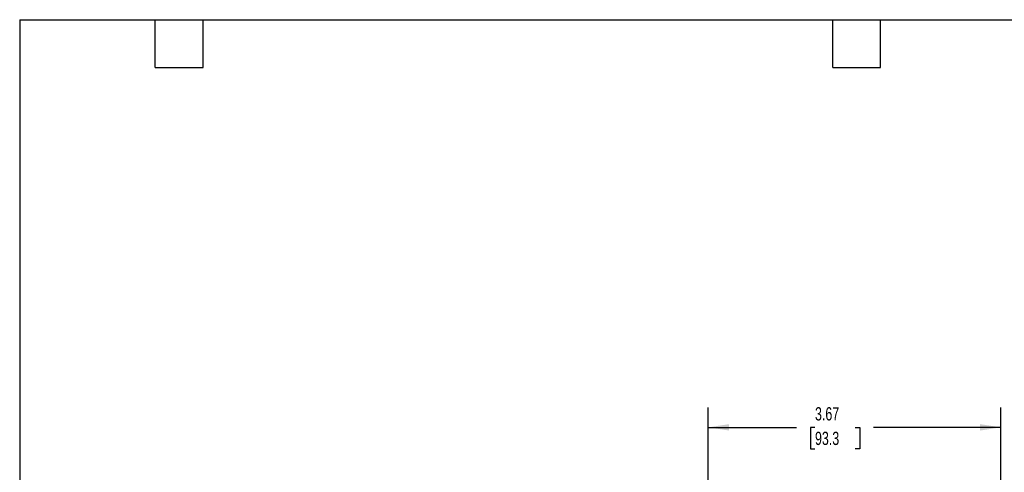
# Model space of a CAD drawing. Header units: inches. Extents: x 0.5 to 21.5, y 0.5 to 16.5.
# Tile 3 of 22: x 0.5 to 12.9, y 10.8 to 16.5. Entities that reach past the tile are written whole.
import ezdxf

# ---------------------------------------------------------------- set-up
doc = ezdxf.new("R2010")
doc.units = ezdxf.units.IN
doc.header["$LTSCALE"] = 2
doc.header["$MEASUREMENT"] = 0
doc.layers.add('DIMENSIONS', color=140, linetype='Continuous', lineweight=25)
doc.layers.add('TEXT', color=140, linetype='Continuous', lineweight=25)
doc.styles.add('SLDTEXTSTYLE0', font='TXT', dxfattribs={"width": 0.7})
doc.dimstyles.new('SLDDIMSTYLE0', dxfattribs={"dimtxt": 0.169922, "dimasz": 0.26, "dimexe": 0, "dimexo": 0.0625, "dimgap": 0.04248, "dimtad": 0, "dimtih": 1, "dimtoh": 1, "dimrnd": 1e-09, "dimzin": 12, "dimdsep": 46, "dimtxsty": 'SLDTEXTSTYLE0', "dimsah": 1, "dimcen": 0.09, "dimadec": 0, "dimazin": 3, "dimtfac": 1, "dimtofl": 0, "dimtmove": 0, "dimatfit": 3, "dimfxl": 0, "dimfrac": 2, "dimtolj": 1, "dimtzin": 12, "dimarcsym": 0})

# ---------------------------------------------------------------- blocks, each defined once
blk = doc.blocks.new('_D_6')
at = {"layer": 'DIMENSIONS'}
for p, q in [((9.139, 9.402), (9.139, 11.629)), ((12.81, 7.72), (12.81, 11.629)), ((9.139, 11.379), (10.248, 11.379)), ((10.478, 11.379), (10.421, 11.379)), ((10.421, 11.379), (10.421, 11.109)), ((10.983, 11.379), (11.04, 11.379)), ((11.04, 11.379), (11.04, 11.109)), ((12.81, 11.379), (11.214, 11.379)), ((10.421, 11.109), (10.478, 11.109)), ((11.04, 11.109), (10.983, 11.109))]:
    blk.add_line(p, q, dxfattribs=at)
for points in [[(9.139, 11.379), (9.399, 11.339), (9.399, 11.419)], [(12.81, 11.379), (12.55, 11.419), (12.55, 11.339)]]:
    blk.add_solid(points, dxfattribs=at)
at = {"layer": 'DIMENSIONS', "char_height": 0.1667, "attachment_point": 1, "style": 'SLDTEXTSTYLE0'}
for s, insert in [('3.67', (10.478, 11.632)), ('93.3', (10.478, 11.324))]:
    blk.add_mtext(s, dxfattribs=dict(at, insert=insert))

msp = doc.modelspace()

# ---------------------------------------------------------------- linework, layer by layer
at = {"layer": 'TEXT'}
for p, q in [((0.5, 16.5), (21.5, 16.5)), ((0.5, 16.5), (0.5, 0.5)), ((2.2, 15.9), (2.2, 16.5)), ((2.8, 15.9), (2.8, 16.5)), ((10.7, 15.9), (10.7, 16.5)), ((11.3, 15.9), (11.3, 16.5)), ((2.2, 15.9), (2.8, 15.9)), ((10.7, 15.9), (11.3, 15.9))]:
    msp.add_line(p, q, dxfattribs=at)

# ---------------------------------------------------------------- dimensions: what is measured, and where the dimension line sits
at = {"layer": 'DIMENSIONS'}
dim = msp.add_linear_dim(base=(12.81, 11.379), p1=(9.139, 9.302), p2=(12.81, 7.62), dimstyle='SLDDIMSTYLE0', dxfattribs=at)
dim.commit()
dim.dimension.update_dxf_attribs({"geometry": '_D_6', "text_midpoint": (10.731, 11.379), "dimtype": 160})

doc.saveas('drawing.dxf')
